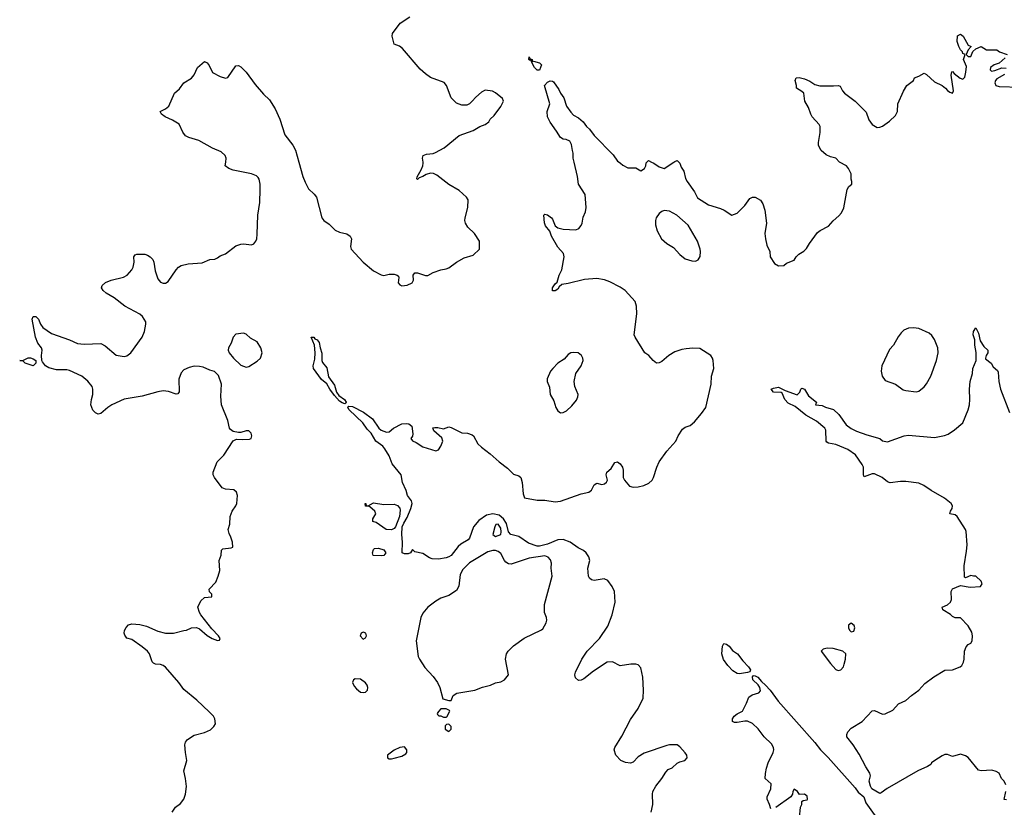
# Model space of a CAD drawing. Header units: inches. Extents: x 1449094 to 1618372, y 389908 to 534307.
# Tile 140 of 256: x 1500486 to 1508068, y 485028 to 491098. Entities that reach past the tile are written whole.
import ezdxf

# ---------------------------------------------------------------- set-up
doc = ezdxf.new("R2010")
doc.units = ezdxf.units.IN
doc.header["$MEASUREMENT"] = 0
doc.layers.add('B5408', color=7, linetype='Continuous')
doc.layers.add('B5409', color=7, linetype='Continuous')

msp = doc.modelspace()

# ---------------------------------------------------------------- linework, layer by layer
at = {"layer": 'B5408', "color": 5}
msp.add_line((1506800.3, 490000, 660), (1506800.1, 490000.1, 660), dxfattribs=at)
for points, elevation in [([(1501661.2, 484990), (1501685.2, 485030), (1501723.2, 485056.8), (1501749, 485090), (1501762.7, 485130), (1501769.3, 485189.3), (1501763.7, 485250), (1501749, 485310), (1501774, 485390), (1501762, 485450), (1501759, 485510), (1501762, 485530), (1501778, 485550), (1501830, 485582.8), (1501910, 485604.9), (1501954.2, 485625.8), (1501982, 485650), (1501994, 485670), (1501989, 485710), (1501979, 485730), (1501944.8, 485764.8), (1501850, 485854.5), (1501750, 485937), (1501711.3, 485990), (1501610, 486107.6), (1501590, 486121.3), (1501570, 486128), (1501531.3, 486131.3), (1501517.7, 486137.7), (1501506, 486150), (1501485.7, 486210), (1501469.7, 486230), (1501430, 486265.1), (1501350, 486320.7), (1501310, 486332.3), (1501295.4, 486355.4), (1501291.3, 486370), (1501293, 486390), (1501305.8, 486414.2), (1501324.9, 486435.1), (1501350, 486441.7), (1501410, 486435.8), (1501462.8, 486422.8), (1501550, 486384.9), (1501610, 486370.6), (1501669.3, 486370.7), (1501750, 486391.3), (1501770, 486392), (1501810, 486411.3), (1501847, 486413), (1501870, 486404.4), (1501930, 486352.2), (1501968.3, 486328.3), (1502010, 486312.7), (1502025.2, 486314.8), (1502029.5, 486330), (1502017.4, 486350), (1501964.5, 486404.5), (1501881.7, 486510), (1501869.7, 486530), (1501858, 486570), (1501882, 486618), (1501910, 486644.7), (1501966, 486650), (1501966, 486670), (1501948.4, 486688.4), (1501944, 486710), (1501996.2, 486763.8), (1502015.1, 486810), (1502027, 486853), (1502021.2, 486930), (1502037.2, 486970), (1502039, 487010), (1502050, 487021), (1502113.6, 487026.4), (1502128, 487032), (1502125.2, 487070), (1502112.7, 487110), (1502098, 487138), (1502092, 487170), (1502105.2, 487210), (1502106.6, 487270), (1502122.7, 487310), (1502149.2, 487350), (1502157.2, 487370), (1502164, 487430), (1502156, 487456), (1502134.5, 487474.5), (1502070, 487480.9), (1502044.5, 487490), (1501986.6, 487570), (1501976, 487590), (1501976, 487610), (1502006, 487690), (1502057.1, 487742.9), (1502130, 487852), (1502154.6, 487865.4), (1502202, 487862), (1502254.8, 487865.2), (1502268, 487870), (1502273.2, 487890), (1502268, 487910), (1502250, 487928), (1502230, 487928.7), (1502190, 487917.2), (1502170, 487917.2), (1502130, 487925.2), (1502110, 487939), (1502102.7, 487950), (1502089.4, 488010), (1502039.7, 488130), (1502035.1, 488195.1), (1502040.5, 488290), (1502016.1, 488356.1), (1501986.2, 488386.2), (1501950, 488396.4), (1501900, 488420), (1501870, 488426.2), (1501830, 488427), (1501790, 488418.2), (1501750, 488398), (1501730, 488376.2), (1501712.7, 488327.3), (1501713.7, 488230), (1501704.9, 488215.1), (1501690, 488212), (1501632.8, 488232.8), (1501590, 488237.6), (1501550, 488230.8), (1501430, 488196.8), (1501290, 488172.9), (1501194.9, 488130), (1501164.9, 488110), (1501110, 488062), (1501090, 488057), (1501070, 488066.6), (1501048.6, 488088.6), (1501035.1, 488130), (1501039.1, 488170), (1501049.6, 488210), (1501049.5, 488250), (1501043.7, 488270), (1501010, 488312), (1500965.2, 488350), (1500870, 488393.7), (1500850, 488398.5), (1500770, 488398.4), (1500710, 488414.8), (1500685.6, 488430), (1500661, 488461), (1500655.6, 488470), (1500654, 488510), (1500659, 488550), (1500653.2, 488570), (1500624.7, 488604.7), (1500607.3, 488650), (1500581.2, 488790), (1500589, 488811), (1500610, 488811), (1500630, 488790.8), (1500645.5, 488750), (1500664.3, 488724.3), (1500730, 488679.7), (1500870, 488631.1), (1500930, 488602.6), (1500982, 488598), (1501110, 488601.3), (1501143.2, 488583.2), (1501230, 488512.2), (1501290, 488502.6), (1501310, 488506.7), (1501340.7, 488530), (1501429.6, 488650), (1501446.3, 488693.7), (1501458.5, 488750), (1501457.4, 488770), (1501433, 488810), (1501410, 488828), (1501294.5, 488890), (1501214.8, 488954.8), (1501153.2, 488990), (1501129, 489010), (1501115.3, 489030), (1501122, 489050), (1501147.3, 489072.7), (1501189.7, 489090.3), (1501285.4, 489114.6), (1501313.2, 489130), (1501349.3, 489170), (1501359.3, 489190), (1501366.6, 489230), (1501366, 489270), (1501374, 489286), (1501389.2, 489290.8), (1501450, 489290.6), (1501470, 489284), (1501490.7, 489270), (1501510.3, 489250.3), (1501519.3, 489230), (1501530, 489162), (1501550, 489101), (1501570, 489074.8), (1501590, 489067.7), (1501610, 489067.7), (1501630, 489078.8), (1501691.4, 489168.6), (1501709.7, 489190.3), (1501730, 489203), (1501784.2, 489215.8), (1501890, 489224.9), (1501950, 489248.4), (1501988, 489252), (1502010, 489262), (1502030, 489278), (1502070, 489294.4), (1502150, 489354.4), (1502190, 489368.2), (1502210, 489370.4), (1502270, 489362.8), (1502290, 489371), (1502305.2, 489390), (1502312.3, 489410), (1502315.9, 489444.1), (1502320.3, 489590), (1502334.5, 489690), (1502339.1, 489790), (1502338, 489830), (1502329.8, 489869.8), (1502322.2, 489882.2), (1502310, 489894.7), (1502270.8, 489910.8), (1502130, 489936.9), (1502097.2, 489950), (1502069.2, 489970), (1502072.3, 490000)], 680), ([(1502635.8, 490000), (1502666.6, 489890), (1502684.2, 489844.2), (1502710, 489794.9), (1502754.1, 489754.1), (1502772.2, 489730), (1502812.1, 489570), (1502829, 489549), (1502870, 489522.4), (1502916.4, 489476.4), (1502950, 489459.7), (1503006.2, 489446.2), (1503030.4, 489430.4), (1503040.7, 489410), (1503033.4, 489350), (1503039.1, 489330), (1503130, 489228.8), (1503210, 489163.1), (1503270, 489130.8), (1503290, 489126.8), (1503330, 489136), (1503370, 489136), (1503394, 489130), (1503402, 489122), (1503404.7, 489110), (1503401, 489070), (1503414.4, 489054.4), (1503430, 489046.8), (1503469.3, 489050.7), (1503509.1, 489070.9), (1503519, 489090), (1503517.2, 489130), (1503530, 489146), (1503550, 489147.7), (1503610, 489124.9), (1503630, 489126), (1503669.5, 489150.5), (1503728, 489170), (1503770, 489177.1), (1503790, 489185.5), (1503850, 489228.2), (1503910, 489262), (1503978, 489282), (1504028, 489330), (1504028, 489390), (1503989, 489450), (1503938, 489498), (1503919.3, 489530), (1503915.1, 489550), (1503917, 489570), (1503936.2, 489650), (1503940.9, 489710), (1503926, 489730), (1503870, 489780.7), (1503790, 489826.8), (1503699, 489899), (1503673, 489913), (1503650, 489914.1), (1503616.5, 489903.5), (1503590, 489887.9), (1503561.3, 489878.7), (1503550, 489867), (1503544, 489870), (1503546.3, 489886.3), (1503578.9, 489941.1), (1503589.8, 489970), (1503592.9, 489992.9), (1503592.1, 490000)], 680), ([(1505349.5, 484990), (1505362, 485050), (1505358.4, 485130), (1505362.9, 485150), (1505383.6, 485190), (1505430.9, 485249.1), (1505460.9, 485299.1), (1505480.9, 485319.1), (1505510, 485331.7), (1505550, 485368), (1505570, 485378.6), (1505609.4, 485390), (1505626.6, 485410), (1505622.4, 485430), (1505610, 485447), (1505570, 485495.3), (1505549.1, 485509.1), (1505490, 485509.4), (1505470, 485504.5), (1505295.6, 485444.4), (1505250, 485416), (1505210, 485376), (1505190, 485367.3), (1505150, 485373.6), (1505116, 485390), (1505076.2, 485430), (1505064.2, 485470), (1505069.6, 485490), (1505123.5, 485576.5), (1505190, 485704.9), (1505249.6, 485790), (1505287, 485870), (1505289.6, 485930), (1505285.1, 486030), (1505270, 486102), (1505250, 486125.2), (1505230, 486132), (1505191.7, 486131.7), (1505110, 486119.5), (1505050, 486149.6), (1505010, 486147.6), (1504903.8, 486076.2), (1504830, 486017), (1504810, 486006.6), (1504790, 486004), (1504766.6, 486026.6), (1504761.2, 486050), (1504765.2, 486070), (1504814.7, 486170), (1504856.4, 486230), (1504951.1, 486330), (1505015.2, 486424.8), (1505048.9, 486511.1), (1505070.9, 486610), (1505065.4, 486690), (1505049.8, 486729.8), (1505015.8, 486775.8), (1504987.7, 486787.7), (1504910, 486776.9), (1504890, 486780.7), (1504873.1, 486793.1), (1504865.6, 486810), (1504862, 486870), (1504876.9, 486930), (1504870, 486959.3), (1504849.6, 486990), (1504828, 487008), (1504787.9, 487027.9), (1504724.4, 487070), (1504670, 487091.8), (1504630, 487090.4), (1504550, 487056.2), (1504490, 487040.9), (1504470, 487041.5), (1504404.3, 487064.3), (1504330, 487114.9), (1504269.1, 487129.1), (1504251.5, 487151.5), (1504234.3, 487214.3), (1504211.7, 487251.7), (1504179.1, 487279.1), (1504130, 487290.7), (1504079.7, 487280.3), (1504020.7, 487239.3), (1503980.3, 487190), (1503950, 487102.5), (1503938.5, 487090), (1503883, 487057), (1503861.8, 487038.2), (1503810, 486968.3), (1503790, 486957.8), (1503769.8, 486949.8), (1503710, 486940.5), (1503663.6, 486943.6), (1503642, 486950), (1503590, 486984), (1503530, 486998), (1503510, 487014), (1503496, 486990), (1503477.7, 486982.3), (1503450, 486981.1), (1503432.3, 486990), (1503435.1, 487070), (1503429.2, 487130), (1503432.3, 487190), (1503443, 487217), (1503470, 487261), (1503498.7, 487330), (1503507.6, 487370), (1503503.7, 487390), (1503471.9, 487431.9), (1503461.2, 487470), (1503434.5, 487530), (1503422.7, 487590), (1503354.3, 487674.3), (1503330, 487735.3), (1503297.6, 487790), (1503283, 487810), (1503229.8, 487849.8), (1503191.5, 487910), (1503161.4, 487941.4), (1503127.8, 487990), (1503023.1, 488090), (1503012.3, 488110), (1503020.1, 488119.9), (1503050, 488116.9), (1503132.7, 488072.7), (1503201.8, 488021.8), (1503250.5, 487950), (1503270, 487934.4), (1503310, 487919.1), (1503330, 487921), (1503365.2, 487950), (1503430, 487984), (1503466.4, 487986.4), (1503482, 487982), (1503504.7, 487964.7), (1503514.8, 487905.2), (1503511, 487889), (1503498, 487870), (1503510, 487852), (1503539.5, 487839.5), (1503590, 487806), (1503690, 487774), (1503710, 487782.8), (1503730, 487811), (1503744.5, 487850), (1503736.2, 487876.2), (1503675.3, 487930), (1503668.4, 487951.6), (1503684, 487956), (1503705.2, 487954.8), (1503750, 487944.7), (1503790, 487961), (1503810, 487955.5), (1503890, 487914), (1503934, 487910), (1503970, 487898.8), (1503981, 487890), (1504014.8, 487830), (1504042.8, 487802.8), (1504110, 487753), (1504178, 487690), (1504241.5, 487641.5), (1504290, 487594.4), (1504330, 487582), (1504344, 487570), (1504356.4, 487530), (1504362.4, 487442.4), (1504373.7, 487413.7), (1504470, 487394.9), (1504530, 487393.6), (1504610, 487381.8), (1504650, 487386.7), (1504810, 487442.9), (1504870, 487457.7), (1504888.6, 487471.4), (1504910, 487512.7), (1504930, 487526.7), (1504970, 487516.3), (1504990, 487521), (1505006, 487534), (1505011.8, 487548.2), (1505003.6, 487590), (1505007, 487610), (1505042, 487638), (1505070, 487686), (1505090, 487691), (1505110, 487676), (1505127.7, 487650), (1505133, 487627), (1505134, 487570), (1505142.8, 487550), (1505183, 487503), (1505210, 487494.9), (1505250, 487497), (1505292.8, 487507.2), (1505330, 487524.9), (1505356, 487550), (1505366.6, 487570), (1505391.8, 487650), (1505409.6, 487690.4), (1505470, 487771.3), (1505539, 487850), (1505557.2, 487890), (1505590, 487941), (1505610, 487957.3), (1505650, 487970.8), (1505682.5, 487997.5), (1505737.2, 488062.8), (1505769.2, 488110), (1505811.5, 488288.5), (1505814.3, 488350), (1505832.1, 488410), (1505826.6, 488470), (1505820.5, 488490), (1505807.3, 488510), (1505723.3, 488563.3), (1505670, 488566.9), (1505618.3, 488561.7), (1505584, 488556), (1505530, 488536.9), (1505484, 488510), (1505430, 488462.7), (1505410, 488453.2), (1505388.7, 488450), (1505364, 488470), (1505330, 488509), (1505299, 488530), (1505224.5, 488650), (1505217, 488670), (1505239.7, 488830), (1505236.9, 488890), (1505225.6, 488925.6), (1505149.5, 489010), (1505110, 489036.9), (1505030, 489077.6), (1504990, 489091.5), (1504930, 489102.9), (1504834.8, 489094.8), (1504710, 489064.5), (1504662, 489058), (1504640.7, 489039.3), (1504630, 489022), (1504610, 489009.2), (1504588.9, 489008.9), (1504589.3, 489030), (1504610, 489061), (1504625.2, 489074.8), (1504639.3, 489130), (1504661.2, 489170), (1504679.5, 489270), (1504674.7, 489294.7), (1504630, 489343.7), (1504582.6, 489430), (1504568.2, 489468.2), (1504535.1, 489510), (1504527, 489533), (1504522, 489590), (1504530, 489598), (1504550, 489594), (1504581, 489570), (1504590, 489561), (1504608.4, 489508.4), (1504630, 489494.4), (1504670, 489483.1), (1504770, 489478), (1504792.6, 489487.4), (1504809.6, 489510.4), (1504818, 489530), (1504824.2, 489575.8), (1504842.5, 489617.5), (1504849.4, 489650), (1504841.2, 489750), (1504789.1, 489830.9), (1504781.2, 489890), (1504756.1, 490000)], 660), ([(1505101.3, 490000), (1505113, 489993), (1505130, 489976), (1505170, 489956), (1505230, 489956), (1505270, 489932), (1505298, 489950), (1505308, 489970), (1505310, 489994), (1505316.5, 490000)], 660), ([(1505352.1, 490000), (1505370, 489991.3), (1505410, 489964.7), (1505450, 489952), (1505522.9, 490000)], 660), ([(1505562, 490000), (1505570, 489992), (1505579.8, 489959.8), (1505601, 489930), (1505614.4, 489874.4), (1505626.8, 489850), (1505682.8, 489770), (1505705.2, 489725.2), (1505790, 489670.4), (1505882.8, 489642.8), (1505910.4, 489630.4), (1505970, 489591.3), (1506010, 489606), (1506070, 489666.8), (1506110, 489718.8), (1506130, 489731), (1506150.7, 489730.7), (1506190, 489706), (1506210, 489678), (1506224, 489630), (1506237.3, 489530), (1506225.5, 489450), (1506228.4, 489410), (1506239.5, 489359.5), (1506262.8, 489310), (1506266, 489270), (1506298, 489218), (1506330, 489201), (1506370, 489202), (1506390, 489222), (1506450, 489244.7), (1506465.2, 489270), (1506485.2, 489290), (1506525.8, 489314.2), (1506546.2, 489333.8), (1506568, 489372), (1506630, 489456.3), (1506650, 489473), (1506713.4, 489506.6), (1506750, 489546.8), (1506795.3, 489584.7), (1506815.1, 489610), (1506833.1, 489646.9), (1506857.2, 489790), (1506870, 489812), (1506895.3, 489830), (1506895.3, 489850), (1506889, 489869), (1506889.3, 489910), (1506869.4, 489950), (1506852.3, 489970), (1506800.3, 490000)], 660), ([(1508080.4, 485200.4), (1508068, 485230), (1508048, 485250), (1508028, 485290), (1508004.7, 485304.7), (1507973.6, 485313.6), (1507890, 485309.2), (1507870, 485314.5), (1507790, 485411.1), (1507770, 485425.4), (1507730, 485438), (1507670, 485420.5), (1507630, 485435.3), (1507610, 485434.7), (1507590, 485425.8), (1507534.3, 485390), (1507508.4, 485370), (1507502, 485358), (1507477.7, 485342.3), (1507403.6, 485310), (1507166.2, 485173.8), (1507120.9, 485139.1), (1507110, 485135.4), (1507049.3, 485169.3), (1507037.8, 485190), (1507028.7, 485230), (1507037.4, 485270), (1507033.8, 485290), (1507001.1, 485341.1), (1506950, 485438.7), (1506903.5, 485510), (1506856.2, 485570), (1506855.1, 485590), (1506863.7, 485610), (1506890, 485638.8), (1506973.2, 485690), (1507050, 485770.8), (1507070, 485774.8), (1507130, 485745.5), (1507150, 485748), (1507210, 485777.3), (1507254.7, 485825.3), (1507310, 485851), (1507354, 485890), (1507409, 485930), (1507457.5, 485982.5), (1507526.5, 486033.5), (1507610, 486084), (1507670, 486087.7), (1507728, 486110), (1507740.2, 486119.8), (1507753.6, 486146.4), (1507759, 486170), (1507762, 486230), (1507774.6, 486265.4), (1507790, 486282), (1507810, 486292), (1507822, 486310), (1507824, 486350), (1507818.6, 486378.6), (1507790, 486426), (1507730, 486488), (1507690, 486488), (1507670, 486499), (1507653.8, 486513.8), (1507595.3, 486550), (1507588.7, 486570), (1507632.1, 486587.9), (1507655.3, 486610), (1507662, 486630), (1507658, 486690), (1507670, 486711.3), (1507730, 486738), (1507805.5, 486725.5), (1507886, 486730), (1507898, 486750), (1507889, 486770), (1507850, 486808.7), (1507830, 486808.7), (1507810, 486815.3), (1507770, 486795.3), (1507762, 486802), (1507759.8, 486890), (1507778.3, 487001.7), (1507781.6, 487050), (1507773.6, 487153.6), (1507769.5, 487169.5), (1507705.2, 487270), (1507690, 487280.9), (1507649, 487290), (1507654, 487310), (1507666, 487330), (1507669.3, 487350), (1507659, 487370), (1507609, 487410), (1507504, 487470), (1507447.9, 487507.9), (1507410, 487525.1), (1507310, 487538.7), (1507270, 487539.6), (1507190, 487529.5), (1507170, 487535.1), (1507127, 487570), (1507070, 487598.4), (1507050, 487598.4), (1506990, 487575.3), (1506983.7, 487590), (1506982.8, 487650), (1506974.2, 487670), (1506923.3, 487743.3), (1506864.2, 487784.2), (1506770, 487822.6), (1506714, 487834), (1506701.8, 487841.8), (1506696.9, 487850), (1506693.3, 487933.3), (1506687, 487950), (1506623.3, 488003.3), (1506539.6, 488050), (1506457, 488117), (1506403.5, 488143.5), (1506379, 488170), (1506358.6, 488218.6), (1506350, 488224), (1506290, 488227.3), (1506274, 488250), (1506290, 488259.1), (1506330, 488266), (1506379.8, 488239.8), (1506472.5, 488207.5), (1506494, 488226), (1506502, 488250), (1506510, 488258), (1506530, 488251.3), (1506559.6, 488199.6), (1506622, 488150), (1506614, 488130), (1506664.7, 488124.7), (1506690.8, 488110.8), (1506754.2, 488094.2), (1506795.3, 488055.3), (1506850, 487976.3), (1506890, 487946.8), (1506930, 487926.8), (1507010, 487898), (1507110.7, 487870.7), (1507130, 487852), (1507170, 487844.7), (1507298, 487890), (1507330, 487896.3), (1507530, 487877.1), (1507607.6, 487892.4), (1507635.3, 487904.7), (1507684.1, 487935.9), (1507748.7, 487990), (1507789.4, 488090.6), (1507799.3, 488130), (1507802.7, 488170), (1507800.9, 488250), (1507806.6, 488310), (1507822.7, 488370), (1507826, 488410), (1507851.6, 488470), (1507851.6, 488531.6), (1507841.6, 488590), (1507842.7, 488630), (1507829.6, 488670), (1507830, 488694), (1507850, 488722), (1507870, 488682), (1507882.5, 488622.5), (1507910, 488578.8), (1507942.8, 488550), (1507942, 488530), (1507928, 488510), (1507922.4, 488490), (1507924.8, 488484.8), (1507967.3, 488450), (1507983, 488423), (1508014.9, 488394.9), (1508021.4, 488381.4), (1508025.5, 488310), (1508039.5, 488250), (1508108.2, 488070)], 640), ([(1506270, 485015.3), (1506260.7, 485050), (1506242.7, 485090), (1506242.7, 485110), (1506269.2, 485170), (1506273.2, 485210), (1506228, 485250), (1506229.3, 485289.3), (1506236.3, 485330), (1506249.6, 485369.6), (1506288.6, 485450), (1506294, 485470), (1506291.9, 485490), (1506276.1, 485516.1), (1506219.3, 485570), (1506173.5, 485633.5), (1506130, 485673.5), (1506090, 485692.4), (1506070, 485692.6), (1506010, 485680.4), (1505990, 485681.1), (1505976.2, 485690), (1505975.4, 485710), (1505988.5, 485730), (1506010, 485747.4), (1506051.2, 485770), (1506082.9, 485830), (1506102, 485878), (1506125.9, 485894.1), (1506177.2, 485910), (1506190, 485926), (1506185.6, 485950), (1506172.7, 485972.7), (1506131.8, 486010), (1506130, 486034), (1506136.4, 486043.6), (1506150, 486042.4), (1506170, 486030.2), (1506197.5, 485997.5), (1506230.1, 485970.1), (1506265.2, 485930), (1506326.5, 485846.5), (1506610, 485526.5), (1506652, 485470), (1506713.1, 485413.1), (1506918.7, 485178.7), (1506943.6, 485143.6), (1506986.4, 485110), (1507001.4, 485061.4), (1507125.2, 484890)], 640), ([(1506492.1, 484947.9), (1506499, 485030), (1506508, 485050), (1506508, 485072), (1506520.4, 485079.6), (1506550, 485084.7), (1506553.2, 485090), (1506550, 485114), (1506530, 485128), (1506490, 485126), (1506475.3, 485150), (1506450, 485168), (1506441, 485150), (1506438, 485130), (1506424.7, 485110), (1506310, 485026)], 640), ([(1508086.3, 485086.3), (1508068.4, 485088.4), (1508079.3, 485150)], 640)]:
    msp.add_lwpolyline(points, dxfattribs=dict(at, elevation=elevation))
for points, elevation in [([(1505450, 489626), (1505430, 489619), (1505410, 489605.2), (1505387.3, 489570), (1505382, 489550), (1505382.4, 489517.6), (1505394.9, 489470), (1505427.2, 489410), (1505470, 489372.2), (1505520.8, 489340.8), (1505570, 489288), (1505610, 489255.5), (1505662, 489238), (1505690, 489237.3), (1505710, 489246.8), (1505726.6, 489273.4), (1505729.5, 489310), (1505725.6, 489330), (1505704.7, 489390), (1505634.8, 489514.8), (1505546, 489590), (1505490, 489620.9)], 660), ([(1507370, 488722.4), (1507330, 488720.7), (1507295.6, 488704.4), (1507274.7, 488685.3), (1507250, 488653.2), (1507214, 488590), (1507184.8, 488555.2), (1507124.9, 488430), (1507121.3, 488390), (1507126.7, 488350), (1507150, 488318), (1507230, 488287.7), (1507290, 488246), (1507310, 488239.3), (1507389.5, 488230.5), (1507410, 488235.5), (1507451.1, 488268.9), (1507469.8, 488290.2), (1507502.6, 488350), (1507546, 488470), (1507558.3, 488530), (1507556.9, 488570), (1507531.9, 488631.9), (1507510, 488663.7), (1507490, 488682), (1507410, 488716.9)], 660), ([(1502210, 488682.9), (1502150, 488673.6), (1502130.4, 488650), (1502114.4, 488605.6), (1502093, 488570), (1502092.7, 488550), (1502100.4, 488530), (1502133.4, 488490), (1502190, 488436.3), (1502230, 488420.5), (1502250, 488425.5), (1502314.6, 488465.4), (1502340.7, 488490), (1502353.6, 488530), (1502342, 488570), (1502315.1, 488615.1), (1502262.3, 488642.3), (1502230, 488675.1)], 680), ([(1502990, 488138), (1502970, 488144.4), (1502950, 488158), (1502910, 488201.3), (1502874.3, 488250), (1502851.3, 488291.3), (1502810, 488323.6), (1502749.5, 488410), (1502745.2, 488430), (1502759.6, 488480.4), (1502762.6, 488530), (1502756.2, 488590), (1502730, 488651.3), (1502750.5, 488650), (1502759.1, 488639.1), (1502776.4, 488630), (1502791.7, 488610), (1502798.7, 488570), (1502813.5, 488526.5), (1502812.3, 488472.3), (1502817, 488457), (1502850, 488414), (1502865.2, 488345.2), (1502910, 488280.7), (1502926.9, 488226.9), (1502942.6, 488202.6), (1502987.7, 488170), (1502999.3, 488150), (1502998, 488142)], 660), ([(1500590, 488429.8), (1500528, 488450), (1500510, 488468), (1500486, 488470), (1500510, 488471.3), (1500550, 488491), (1500570, 488491), (1500590, 488484), (1500611, 488470), (1500610.7, 488450)], 680), ([(1504750, 488534), (1504730, 488529.5), (1504710, 488518), (1504678, 488482), (1504630.7, 488450), (1504590.7, 488410), (1504574, 488390), (1504547.3, 488330), (1504547.7, 488310), (1504565.2, 488265.2), (1504570.5, 488210), (1504599.1, 488159.1), (1504614, 488110), (1504630, 488082.6), (1504650, 488068.9), (1504670, 488069.5), (1504695.9, 488084.1), (1504738.4, 488121.6), (1504773.5, 488166.5), (1504783.6, 488190), (1504787, 488210), (1504760.9, 488270), (1504756.2, 488310), (1504769.6, 488370.4), (1504810, 488431), (1504824.5, 488470), (1504822, 488490), (1504812, 488510), (1504788, 488530)], 680), ([(1503290, 487361), (1503370, 487364), (1503394.6, 487354.6), (1503412.3, 487332.3), (1503416.7, 487316.7), (1503410.5, 487270), (1503380.7, 487190), (1503370, 487177.2), (1503350, 487166.6), (1503308.7, 487170), (1503230, 487222), (1503206, 487230), (1503206, 487250), (1503228.7, 487290), (1503222, 487310), (1503183.1, 487343.1), (1503170, 487348.7), (1503150, 487348), (1503146, 487370), (1503152, 487370), (1503154, 487354), (1503170, 487352), (1503210, 487374.8)], 660), ([(1504170, 487209.5), (1504153.4, 487206.6), (1504144.4, 487190), (1504130.4, 487130), (1504150, 487116), (1504190, 487129.4), (1504193.7, 487150), (1504190, 487178.4)], 680), ([(1503270, 486966), (1503209.3, 486969.3), (1503204, 486990), (1503210, 487014), (1503218, 487022), (1503250, 487024.7), (1503290, 487011.3), (1503304.7, 486990), (1503290, 486969.3)], 660), ([(1504150, 487007.1), (1504130, 487007.1), (1504090, 486996.9), (1503949.1, 486910.9), (1503898.7, 486861.3), (1503878.9, 486821.1), (1503867.9, 486732.1), (1503850, 486699.5), (1503790, 486660.7), (1503730, 486640.7), (1503690, 486617.6), (1503630, 486569.6), (1503590, 486525.1), (1503575.8, 486490), (1503538.3, 486310), (1503555.8, 486190), (1503563.8, 486170), (1503605.1, 486105.1), (1503670, 486036.3), (1503703.1, 485990), (1503720.4, 485950), (1503744.7, 485864.7), (1503790, 485851.3), (1503810, 485852), (1503824, 485890), (1503851.9, 485908.1), (1503990, 485930.3), (1504050, 485953.4), (1504111.2, 485968.8), (1504150, 485987.7), (1504190, 485994), (1504219, 486010), (1504249.2, 486050), (1504226, 486170), (1504234.7, 486210), (1504248.2, 486230), (1504290, 486271.8), (1504370, 486330.3), (1504505.1, 486394.9), (1504515.9, 486404.1), (1504541.2, 486450), (1504546.6, 486470), (1504543.7, 486490), (1504526.9, 486530), (1504526.6, 486590), (1504587.2, 486810), (1504579.2, 486870), (1504582, 486910), (1504574.6, 486934.6), (1504556.6, 486956.6), (1504530, 486965.7), (1504410, 486947.2), (1504270, 486901.8), (1504250, 486904.6), (1504230, 486916), (1504218.2, 486930), (1504190, 486983.6), (1504170, 486999.7)], 680), ([(1506890, 486447.8), (1506868.2, 486431.8), (1506868.7, 486408.7), (1506877.7, 486390), (1506890, 486380.2), (1506910, 486384.5), (1506917.5, 486410), (1506911.6, 486430)], 660), ([(1503130, 486378.9), (1503115.5, 486370), (1503108, 486350), (1503130, 486324.9), (1503150, 486334.8), (1503155.8, 486350), (1503150.7, 486370.7)], 680), ([(1506030, 486057.2), (1506010, 486059), (1505978.6, 486078.6), (1505940.1, 486120.1), (1505906.8, 486166.8), (1505893.2, 486210), (1505899, 486270), (1505908.7, 486290), (1505930, 486284), (1505950, 486270.3), (1505976.3, 486236.3), (1506012.9, 486210), (1506055.5, 486155.5), (1506099.6, 486110), (1506112.9, 486087.1), (1506108.3, 486071.7), (1506090, 486066.3)], 640), ([(1506704.8, 486255.2), (1506672.3, 486247.7), (1506659.1, 486230), (1506730, 486137.3), (1506772, 486090), (1506790, 486081), (1506810, 486086.8), (1506829.4, 486110.6), (1506836, 486130), (1506846.6, 486170), (1506847, 486210), (1506825.2, 486230), (1506750, 486252.3)], 660), ([(1503070, 486017.6), (1503057.3, 486010), (1503048.2, 485990), (1503062.2, 485962.2), (1503080.2, 485940.2), (1503110, 485916.3), (1503130, 485912.7), (1503150, 485915.5), (1503164.5, 485930), (1503167.8, 485950), (1503163, 485970), (1503150, 485987.3), (1503110, 486015.1)], 680), ([(1503770, 485788), (1503730, 485786), (1503710, 485766), (1503702, 485750), (1503703.6, 485743.6), (1503712.7, 485732.7), (1503730, 485732), (1503750, 485722), (1503770, 485722), (1503775.3, 485724.7), (1503798, 485770), (1503795.3, 485775.3)], 680), ([(1503790, 485668), (1503772.7, 485667.3), (1503763.6, 485656.4), (1503762, 485630), (1503790, 485612), (1503808, 485630), (1503808, 485650)], 680), ([(1503450, 485495.3), (1503414, 485490), (1503370, 485468), (1503318, 485430), (1503318, 485410), (1503330, 485402.8), (1503350, 485401), (1503370, 485406), (1503430, 485422), (1503460.4, 485439.6), (1503468, 485450), (1503468, 485470)], 680)]:
    msp.add_lwpolyline(points, close=True, dxfattribs=dict(at, elevation=elevation))
at = {"layer": 'B5409', "color": 5}
msp.add_line((1506800.3, 490000, 660), (1506800.1, 490000.1, 660), dxfattribs=at)
for points, elevation in [([(1503592.1, 490000), (1503588.5, 490031.5), (1503592.7, 490050), (1503617.7, 490062.3), (1503670, 490067.4), (1503686.9, 490073.1), (1503755.1, 490110), (1503870, 490204.2), (1503977.1, 490242.9), (1504030, 490275.3), (1504069.7, 490290.3), (1504099.3, 490310), (1504109.5, 490330), (1504140.8, 490359.2), (1504192.1, 490427.9), (1504211.1, 490470), (1504203.7, 490490), (1504150, 490534.5), (1504126, 490546), (1504070, 490553.6), (1504041.2, 490538.8), (1503998.5, 490501.5), (1503971.4, 490468.6), (1503950, 490449.6), (1503930, 490439.6), (1503890, 490438.4), (1503850, 490455.1), (1503810, 490496.2), (1503771.8, 490590), (1503754.1, 490614.1), (1503650, 490652.1), (1503610, 490679.4), (1503570, 490716.2), (1503434.7, 490874.7), (1503410, 490892.8), (1503369.2, 490910), (1503353.2, 490970), (1503357.2, 490990), (1503416, 491070), (1503490, 491120.7)], 680), ([(1506800.1, 490000.1), (1506770, 490029.2), (1506730, 490039.5), (1506697.2, 490057.2), (1506659.3, 490090), (1506647.7, 490107.7), (1506638, 490130), (1506638, 490150), (1506651.5, 490228.5), (1506650, 490275.3), (1506643.7, 490290), (1506590, 490349.5), (1506579.7, 490370), (1506560.4, 490420.4), (1506532, 490470), (1506525.2, 490530), (1506510, 490545.2), (1506468.7, 490570), (1506469, 490590), (1506458, 490630), (1506466, 490650), (1506488.7, 490651.3), (1506530, 490640.7), (1506570, 490624), (1506610, 490597.3), (1506648.3, 490588.3), (1506752.7, 490587.3), (1506790, 490591.3), (1506805.4, 490585.4), (1506822.8, 490550), (1506838.8, 490530), (1506918.8, 490470), (1507005.5, 490385.5), (1507026.1, 490326.1), (1507050, 490290.5), (1507090, 490266.4), (1507110, 490268.2), (1507130, 490276.3), (1507183.9, 490316.1), (1507230, 490358), (1507245.2, 490390), (1507249.2, 490450), (1507292.1, 490547.9), (1507319, 490590), (1507368, 490630), (1507378, 490650), (1507410, 490661), (1507450, 490686), (1507470, 490676.3), (1507530, 490619.1), (1507590, 490591), (1507616, 490570), (1507630, 490551.3), (1507650, 490538), (1507670, 490532), (1507676, 490550), (1507659.3, 490670), (1507664, 490696), (1507670, 490698), (1507681.6, 490681.6), (1507727.2, 490647.2), (1507750, 490638.8), (1507764.5, 490655.5), (1507771.8, 490691.8), (1507776, 490736), (1507755.3, 490790), (1507766, 490830), (1507750, 490838), (1507745.2, 490850), (1507730, 490865.2), (1507717, 490890), (1507705.1, 490930), (1507707.8, 490972.2), (1507730, 490984.7), (1507751.3, 490970), (1507790, 490902), (1507812, 490890), (1507790, 490866), (1507774, 490830), (1507790, 490814), (1507810, 490814), (1507827.3, 490852.7), (1507850, 490874), (1507890, 490892), (1507930, 490866), (1508010, 490864.7), (1508030.9, 490850.9), (1508091.3, 490830)], 660), ([(1502072.3, 490000), (1502075.3, 490030), (1502068.7, 490050), (1502038.6, 490078.6), (1501970, 490106.6), (1501866.3, 490166.3), (1501789.4, 490189.4), (1501763.2, 490203.2), (1501742, 490230), (1501712.9, 490292.9), (1501663.2, 490323.2), (1501605.2, 490350), (1501577.2, 490370), (1501569, 490390), (1501609.4, 490410.6), (1501634, 490430), (1501679, 490530), (1501716.6, 490563.4), (1501750, 490610.4), (1501810, 490647.7), (1501828.7, 490671.3), (1501856, 490730), (1501910, 490774), (1501930, 490764.7), (1501945.5, 490745.5), (1501971, 490690), (1502030, 490658.8), (1502070, 490646.8), (1502090, 490651), (1502150, 490740.7), (1502170, 490743.8), (1502190, 490733.4), (1502230, 490693.4), (1502299, 490599), (1502364.3, 490524.3), (1502410, 490480.2), (1502452.2, 490410), (1502490.2, 490330), (1502528.4, 490210), (1502590, 490131.6), (1502610, 490092.4), (1502635.8, 490000)], 680), ([(1508075.8, 490804.2), (1508030, 490763.7), (1507991.3, 490750), (1507962, 490730), (1507958.8, 490710), (1507970, 490700.7), (1507995.3, 490704.7), (1508050, 490726), (1508083, 490723)], 660), ([(1508070, 490676), (1508010, 490642), (1508001, 490630), (1507996, 490610), (1508002, 490590), (1508030, 490582), (1508190, 490577.4)], 660), ([(1504756.1, 490000), (1504749.2, 490030), (1504749, 490070), (1504742, 490090), (1504736.4, 490136.4), (1504722, 490162), (1504694, 490174), (1504670, 490177.2), (1504649.6, 490189.6), (1504619.4, 490239.4), (1504570, 490306.6), (1504549.6, 490350), (1504549.2, 490390), (1504569.2, 490450), (1504527.3, 490590), (1504550, 490617.3), (1504570, 490626), (1504590, 490624.7), (1504598, 490618), (1504638.5, 490558.5), (1504650.8, 490530), (1504676.4, 490496.4), (1504698, 490430), (1504730, 490384.9), (1504750, 490363), (1504790, 490342), (1504824.9, 490310), (1504850, 490274), (1504873.1, 490253.1), (1504910, 490204.9), (1505055.1, 490055.1), (1505090, 490006.8), (1505101.3, 490000)], 660), ([(1505316.5, 490000), (1505328.7, 490011.3), (1505352.1, 490000)], 660), ([(1505522.9, 490000), (1505530, 490004.7), (1505550, 490012), (1505562, 490000)], 660)]:
    msp.add_lwpolyline(points, dxfattribs=dict(at, elevation=elevation))
at = {"layer": 'B5409', "color": 5, "elevation": 660}
msp.add_lwpolyline([(1504434, 490774), (1504442, 490778), (1504490, 490764.7), (1504504.7, 490750), (1504490, 490708.7), (1504470, 490709.2), (1504450, 490729), (1504428, 490772), (1504428, 490788), (1504416, 490784), (1504407, 490790), (1504408.9, 490811.1), (1504416.9, 490796.9), (1504431.3, 490790)], close=True, dxfattribs=at)

doc.saveas('drawing.dxf')
